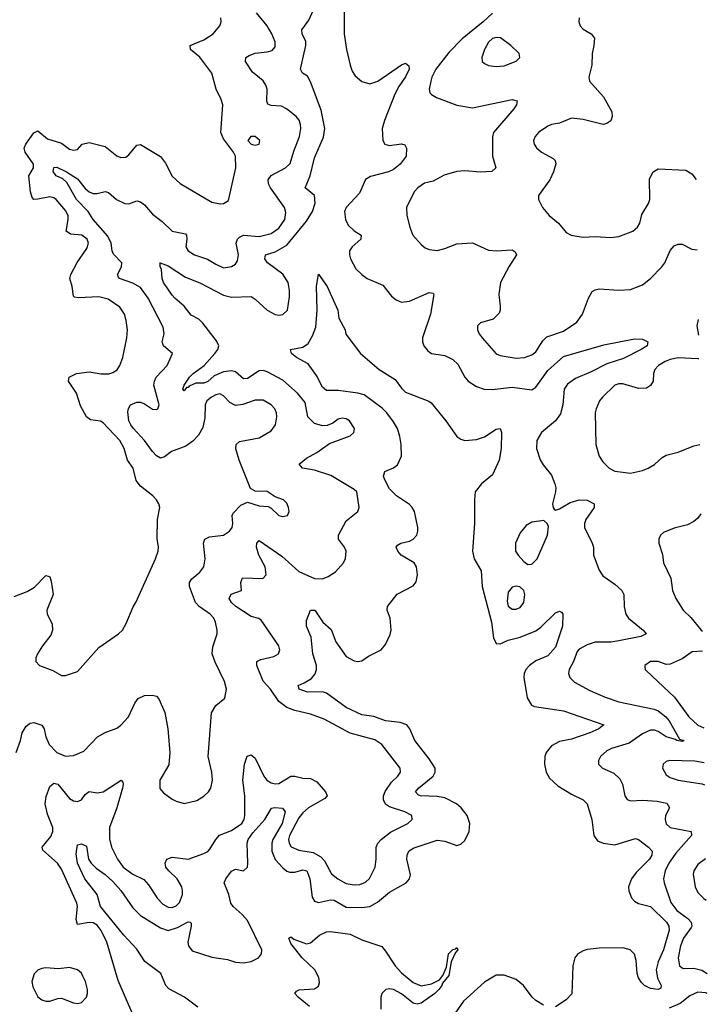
# Model space of a CAD drawing. Header units: inches. Extents: x 2057696 to 2160536, y 827480 to 1016834.
# Tile 150 of 256: x 2141538 to 2145018, y 892135 to 897121. Entities that reach past the tile are written whole.
import ezdxf

# ---------------------------------------------------------------- set-up
doc = ezdxf.new("R2010")
doc.units = ezdxf.units.IN
doc.header["$MEASUREMENT"] = 0
doc.layers.add('C1849', color=7, linetype='Continuous')

msp = doc.modelspace()

# ---------------------------------------------------------------- linework, layer by layer
at = {"layer": 'C1849', "color": 5}
for points, elevation in [([(2143180.8, 897230), (2143180.5, 897050), (2143192.1, 896970), (2143210.9, 896890.9), (2143220.6, 896860.6), (2143236.1, 896836.1), (2143270, 896808.8), (2143310, 896796.1), (2143350.8, 896809.2), (2143470, 896893), (2143490, 896900.7), (2143507.7, 896887.7), (2143508.4, 896870), (2143490, 896832.3), (2143456.8, 896783.2), (2143436.5, 896743.5), (2143383.9, 896610), (2143373.1, 896570), (2143375.3, 896510), (2143385.5, 896490), (2143410, 896483.1), (2143470, 896493.1), (2143486.9, 896486.9), (2143495.8, 896470), (2143494, 896430), (2143463.2, 896390), (2143430, 896362.6), (2143403.8, 896350), (2143313.5, 896326.5), (2143287.9, 896312.1), (2143256.8, 896243.2), (2143190.1, 896170), (2143182.4, 896150), (2143186, 896110), (2143200.9, 896080.9), (2143230, 896051.9), (2143266, 896030), (2143264.9, 896010), (2143220.4, 895970), (2143207.2, 895950), (2143206.3, 895930), (2143212.9, 895910), (2143239.1, 895859.1), (2143268.8, 895830), (2143297.1, 895810), (2143376.5, 895776.5), (2143420.3, 895720.3), (2143443.1, 895703.1), (2143470, 895691), (2143510, 895695.4), (2143610, 895738.7), (2143630, 895736.3), (2143634.4, 895730), (2143617.7, 895630), (2143576.4, 895510), (2143576.4, 895490), (2143583.8, 895470), (2143603.8, 895443.8), (2143622.8, 895430), (2143690, 895420.3), (2143730, 895400.9), (2143755.8, 895375.8), (2143791.3, 895310), (2143807.8, 895290), (2143850, 895262.9), (2143889.4, 895249.4), (2143928.5, 895248.5), (2144030, 895260.6), (2144130, 895247), (2144150, 895260.1), (2144210, 895344.7), (2144290, 895415.5), (2144494.7, 895474.7), (2144650, 895504.6), (2144690, 895503), (2144717.3, 895490), (2144713.7, 895470), (2144683.7, 895450), (2144594.1, 895405.9), (2144510, 895378.8), (2144430, 895337.3), (2144350, 895304.6), (2144310, 895275.3), (2144294.3, 895250), (2144286.9, 895170), (2144275.6, 895124.4), (2144250, 895089.8), (2144178.4, 895030), (2144154.9, 894990), (2144152.9, 894950), (2144171.4, 894891.4), (2144186.4, 894866.4), (2144230, 894814), (2144247, 894770), (2144251.8, 894750), (2144250.3, 894730.3), (2144234.9, 894670), (2144237.1, 894650), (2144242.3, 894642.3), (2144250, 894637.1), (2144270, 894643.7), (2144324.1, 894675.9), (2144370, 894689.3), (2144410, 894688.2), (2144445.3, 894670), (2144445.3, 894650), (2144402.7, 894590), (2144396, 894570), (2144397.1, 894550), (2144436, 894470), (2144442, 894450), (2144442.3, 894410), (2144470, 894334), (2144490, 894304.9), (2144550, 894262.6), (2144585.3, 894230), (2144596, 894210), (2144596.9, 894150), (2144606, 894110), (2144618.7, 894090), (2144694, 894030), (2144707.7, 894010), (2144682, 893998), (2144570, 893975.3), (2144530, 893969.3), (2144450, 893968.2), (2144410, 893955.5), (2144370, 893933.6), (2144358.6, 893921.4), (2144341, 893870), (2144319.1, 893830), (2144314.7, 893810), (2144321.5, 893790), (2144346.4, 893766.4), (2144424, 893724), (2144501.6, 893690), (2144570, 893666.9), (2144749.3, 893629.3), (2144770, 893620.6), (2144808.3, 893590), (2144825.7, 893570), (2144878, 893478), (2144898.4, 893470), (2144890, 893465.1), (2144864.5, 893470), (2144856.1, 893476.1), (2144810, 893488.9), (2144770, 893516.4), (2144750, 893523.8), (2144730, 893523.2), (2144690, 893504.7), (2144623, 893457), (2144533.4, 893430), (2144510, 893418.5), (2144477.6, 893390), (2144468, 893370), (2144468, 893350), (2144487.7, 893330), (2144545.6, 893305.6), (2144575.8, 893275.8), (2144588.4, 893250), (2144601.3, 893190), (2144612, 893172), (2144630, 893164.9), (2144691.3, 893168.7), (2144764.1, 893164.1), (2144812.9, 893152.9), (2144826.3, 893130), (2144806.8, 893090), (2144805.2, 893070), (2144810, 893048.8), (2144830, 893029.4), (2144936.4, 893010), (2144937.3, 892990), (2144859.3, 892900.7), (2144823.3, 892850), (2144804.7, 892810), (2144796.8, 892770), (2144799.1, 892750), (2144832.5, 892650), (2144864.3, 892610), (2144918.6, 892570), (2144936.4, 892550), (2144939.8, 892530), (2144937, 892523), (2144898.1, 892470), (2144881.7, 892430), (2144870.8, 892370), (2144876.5, 892330), (2144896.2, 892316.2), (2144950, 892317.5), (2144990, 892308.1), (2145016.5, 892290.8)], 340), ([(2141519.2, 893410), (2141542, 893470), (2141550.9, 893510), (2141570, 893543.7), (2141590, 893557.8), (2141610, 893561.5), (2141650, 893548), (2141662, 893530), (2141670.2, 893490), (2141686.3, 893450), (2141725.8, 893410), (2141770, 893391.9), (2141810, 893395.2), (2141862.6, 893417.4), (2141931.6, 893490), (2141970, 893511.3), (2142030, 893532.9), (2142050, 893547.9), (2142088.6, 893590), (2142120.2, 893659.8), (2142136.6, 893683.4), (2142170, 893698.9), (2142210, 893699.5), (2142230, 893694.4), (2142242.5, 893682.5), (2142271.7, 893611.7), (2142287.8, 893530), (2142298.4, 893410), (2142292.9, 893347.1), (2142246.4, 893270), (2142247, 893227), (2142265.7, 893205.7), (2142310, 893173.7), (2142330, 893162.6), (2142370, 893152), (2142433.5, 893166.5), (2142470, 893188.8), (2142493, 893210), (2142505.4, 893230), (2142513.5, 893270), (2142509.7, 893310), (2142492.4, 893390), (2142508.2, 893610), (2142530, 893647.7), (2142575.3, 893684.7), (2142584, 893730), (2142574.2, 893770), (2142527.3, 893867.3), (2142512.5, 893910), (2142515.3, 893944.7), (2142536.4, 894010), (2142536.8, 894030), (2142528.6, 894070), (2142520.4, 894090), (2142501, 894110), (2142445.7, 894150), (2142426.8, 894170), (2142397.8, 894250), (2142397.2, 894270), (2142409.7, 894290), (2142450, 894322.8), (2142469.8, 894350.2), (2142475.9, 894390), (2142467.8, 894470), (2142474.7, 894490), (2142497.8, 894502.2), (2142568.9, 894511.1), (2142599.7, 894530), (2142613.8, 894550), (2142616.8, 894570), (2142613.1, 894610), (2142617.6, 894622.4), (2142657.4, 894662.6), (2142690, 894676.9), (2142750, 894658.4), (2142795.2, 894655.2), (2142810, 894647.7), (2142850, 894610.5), (2142870, 894604.4), (2142893.2, 894610), (2142900.9, 894630), (2142898.4, 894650), (2142890, 894672.7), (2142872.7, 894690), (2142830, 894705.2), (2142790, 894731.2), (2142730, 894733.7), (2142706.2, 894746.2), (2142648.5, 894890), (2142631.8, 894948.2), (2142632.7, 894970), (2142650, 894984.9), (2142750, 895003.1), (2142810, 895039.5), (2142832.9, 895070), (2142839.8, 895110), (2142838, 895130), (2142829.7, 895150), (2142811, 895170), (2142770, 895193.6), (2142730, 895193.5), (2142667.6, 895172.4), (2142630, 895167.5), (2142601.9, 895181.9), (2142570, 895216), (2142550, 895225.6), (2142530, 895221), (2142508.4, 895210), (2142484.2, 895190), (2142476.6, 895170), (2142474.6, 895105.4), (2142463.9, 895056.1), (2142442.4, 895017.6), (2142413.6, 894986.4), (2142378.3, 894961.7), (2142306.6, 894933.4), (2142270, 894907.4), (2142250, 894900.4), (2142230, 894913.1), (2142210, 894934.6), (2142169, 894990), (2142113.2, 895050), (2142099.9, 895070), (2142089.9, 895090), (2142084.8, 895135.2), (2142087.8, 895152.2), (2142098.4, 895170), (2142130, 895184.9), (2142150, 895184), (2142170, 895176), (2142210, 895147.9), (2142230, 895146.3), (2142236.2, 895150), (2142243, 895170), (2142216.8, 895270), (2142219.7, 895290), (2142229.1, 895310.9), (2142284, 895370), (2142311.5, 895430), (2142265.5, 895470), (2142259.5, 895490), (2142269, 895530), (2142264.7, 895564.7), (2142187.5, 895710), (2142150, 895764), (2142110, 895787.2), (2142043.5, 895810), (2142037.8, 895817.8), (2142032, 895830), (2142053.8, 895870), (2142054, 895890), (2142013.1, 895933.1), (2142005.7, 895950), (2142000.9, 895990), (2141984, 896024), (2141909.9, 896110), (2141884.6, 896150), (2141824.5, 896210), (2141777.2, 896297.2), (2141755.6, 896315.6), (2141722.9, 896330), (2141707.7, 896352.3), (2141710, 896372.6), (2141725.3, 896374.7), (2141775.2, 896350), (2141830, 896314.6), (2141870, 896265.9), (2141890, 896248.5), (2141910, 896240.9), (2141930, 896240.1), (2141970, 896250.2), (2141986.5, 896246.5), (2142028.1, 896210), (2142070, 896190.2), (2142090, 896188.1), (2142130, 896203.2), (2142150, 896199.2), (2142170, 896183.5), (2142210, 896135.5), (2142258.7, 896098.7), (2142310, 896050.2), (2142376.5, 896036.5), (2142382.3, 896030), (2142384.3, 896010), (2142378.9, 895970), (2142390.3, 895950), (2142423.1, 895930), (2142488.5, 895908.5), (2142530, 895882.7), (2142570, 895864.7), (2142610, 895870.3), (2142630, 895883.7), (2142640.8, 895899.2), (2142646, 895930), (2142633.6, 895990), (2142640.2, 896010), (2142650, 896019.4), (2142670.4, 896029.6), (2142750, 896023.7), (2142810, 896037.6), (2142850, 896065.5), (2142879.6, 896110), (2142884.7, 896144.7), (2142878.1, 896170), (2142807.7, 896270), (2142796.8, 896290), (2142795.9, 896310), (2142810, 896332), (2142883.5, 896370), (2142907.1, 896392.9), (2142924.7, 896455.3), (2142953.4, 896530), (2142961.1, 896570), (2142959.8, 896590), (2142951.7, 896611.7), (2142937.7, 896630), (2142887.6, 896670), (2142862.9, 896682.9), (2142810, 896686.2), (2142794, 896694), (2142787.8, 896707.8), (2142789.9, 896769.9), (2142783.9, 896790), (2142770, 896810.7), (2142716, 896856), (2142679.8, 896910), (2142682, 896930), (2142699.5, 896940.5), (2142730, 896951.1), (2142790, 896957.8), (2142814.8, 896965.2), (2142830, 896982.8), (2142830.9, 897009.1), (2142814.2, 897050), (2142790.6, 897090), (2142735.6, 897155.6)], 360), ([(2142249, 895889), (2142290, 895875.3), (2142376.4, 895816.4), (2142450, 895788.4), (2142570, 895725.7), (2142610, 895716.6), (2142710, 895719.1), (2142730, 895706), (2142790, 895650.2), (2142830, 895627.6), (2142850, 895624.2), (2142870, 895627.8), (2142892.4, 895650), (2142902.9, 895717.1), (2142903.2, 895750), (2142896.2, 895790), (2142870, 895831.6), (2142792.7, 895890), (2142778.9, 895910), (2142781.7, 895930), (2142830, 895944.7), (2142890, 895978.9), (2142990, 896100.1), (2143020.4, 896150), (2143032.4, 896192.4), (2143030.7, 896230), (2142983.1, 896270), (2143008.4, 896330), (2143030, 896422), (2143074.6, 896525.4), (2143082.4, 896570), (2143062.9, 896662.9), (2143010, 896805.6), (2142994.3, 896834.3), (2142969.3, 896850), (2142959.1, 896870), (2142986.3, 896990), (2142985.6, 897010), (2142966.9, 897050), (2142965.1, 897070), (2143002, 897118), (2143034, 897190)], 340), ([(2141510, 894200.1), (2141575, 894225), (2141613.5, 894246.5), (2141670, 894305.5), (2141682.5, 894302.5), (2141690, 894298.8), (2141697.3, 894277.3), (2141707.2, 894210), (2141675.5, 894130), (2141676.3, 894110), (2141701.4, 894061.4), (2141703.7, 894030), (2141695.3, 894004.7), (2141652.4, 893950), (2141628, 893910), (2141619.1, 893890), (2141618.8, 893870), (2141638, 893850), (2141705.8, 893825.8), (2141750, 893800.5), (2141770, 893799.1), (2141830, 893820.7), (2141937.8, 893942.2), (2142038, 894010), (2142058, 894030), (2142077.4, 894062.6), (2142112.1, 894147.9), (2142127.5, 894172.5), (2142225.7, 894390), (2142238.7, 894430), (2142240.5, 894450), (2142234.2, 894494.2), (2142236, 894590), (2142246.6, 894650), (2142242, 894670), (2142229.7, 894690), (2142211.2, 894710), (2142150, 894758), (2142127.1, 894787.1), (2142111.4, 894850), (2142083.4, 894890), (2142066.8, 894950), (2142044, 894990), (2141960, 895080), (2141947.2, 895087.2), (2141895.4, 895095.4), (2141876.1, 895110), (2141845, 895165), (2141825.8, 895230), (2141785.1, 895290), (2141787.8, 895310), (2141825.2, 895330), (2141890, 895338.3), (2141950, 895327.7), (2141988.3, 895328.3), (2142010, 895334.4), (2142031.8, 895348.2), (2142045.3, 895370), (2142059.3, 895410), (2142080.3, 895510), (2142083.7, 895550), (2142077, 895597), (2142068.9, 895630), (2142045.4, 895665.4), (2141985, 895705), (2141937.8, 895717.8), (2141832.9, 895712.9), (2141815.6, 895715.6), (2141810, 895720.9), (2141803.5, 895770), (2141792, 895810), (2141796.5, 895830), (2141828.7, 895891.3), (2141877.6, 895962.4), (2141886.1, 895990), (2141878.9, 896010), (2141852.1, 896030), (2141794.5, 896034.5), (2141772.8, 896050), (2141783.6, 896110), (2141782.3, 896130), (2141770, 896154.6), (2141722.2, 896210), (2141710, 896219.3), (2141690, 896224.2), (2141630, 896211.4), (2141610, 896210.9), (2141601.2, 896221.2), (2141593.1, 896250), (2141584.1, 896330), (2141607.6, 896370), (2141607.1, 896390), (2141565, 896450), (2141561.2, 896470), (2141569, 896490), (2141610, 896548.9), (2141630, 896557.8), (2141678.5, 896518.5), (2141750, 896496.3), (2141790, 896466), (2141810, 896459.6), (2141830, 896464.2), (2141854.5, 896490), (2141890, 896499.2), (2141970, 896478.2), (2142030, 896432.3), (2142050, 896423.2), (2142074.8, 896425.2), (2142090, 896436.4), (2142130, 896485.5), (2142150, 896488.4), (2142250, 896427.6), (2142275, 896395), (2142309.3, 896329.3), (2142350, 896292), (2142510, 896196.3), (2142552.1, 896187.9), (2142570, 896190.8), (2142594.5, 896205.5), (2142631.9, 896370), (2142629.7, 896429.7), (2142620.7, 896450), (2142570, 896517), (2142556.4, 896550), (2142565.1, 896690), (2142557, 896717), (2142531.5, 896770), (2142509.7, 896850), (2142450, 896930.9), (2142402.9, 896970), (2142400.7, 896990), (2142470, 897019.6), (2142516.3, 897050), (2142551.3, 897090), (2142557.4, 897110), (2142555.4, 897130)], 380), ([(2143930, 897154), (2143882.8, 897110), (2143776.4, 897023.6), (2143710, 896955.6), (2143644.1, 896870), (2143623.5, 896830), (2143618.2, 896810), (2143610.3, 896770), (2143614.4, 896750), (2143621.8, 896741.8), (2143647.1, 896727.1), (2143750, 896687.5), (2143830, 896675.3), (2144030, 896716.9), (2144054.8, 896710), (2144052.7, 896690), (2144038, 896670), (2143936, 896550), (2143931.4, 896528.6), (2143931, 896430), (2143947.2, 896370), (2143927.1, 896352.9), (2143870, 896348.5), (2143790, 896356.2), (2143750, 896352.3), (2143686.7, 896333.3), (2143630, 896304.1), (2143586.2, 896293.8), (2143552.2, 896270), (2143533.7, 896250), (2143495.8, 896170), (2143497, 896130), (2143511.8, 896070), (2143527, 896030), (2143570, 895983), (2143590, 895966.4), (2143610, 895957.1), (2143650, 895952.2), (2143690, 895961.7), (2143750, 895986.3), (2143830, 895991.8), (2143910, 895954), (2143950, 895950.3), (2144030, 895955.6), (2144045.7, 895945.7), (2144051.5, 895930), (2144013.2, 895870), (2143971.6, 895790), (2143962, 895730), (2143970.3, 895669.7), (2143970.3, 895649.7), (2143964.4, 895635.6), (2143934.9, 895605.1), (2143870, 895586), (2143854, 895570), (2143854.9, 895550), (2143863.1, 895530), (2143878.4, 895510), (2143950, 895428.2), (2143970, 895420.4), (2144050, 895407.1), (2144093.2, 895410), (2144130, 895424.6), (2144150, 895439.5), (2144185.6, 895494.4), (2144205.8, 895514.2), (2144290, 895544.3), (2144357.4, 895590), (2144386.9, 895630), (2144415.8, 895710), (2144435.2, 895744.8), (2144450, 895753.7), (2144470, 895758), (2144570, 895751.6), (2144630, 895754.9), (2144690, 895779), (2144729.7, 895810), (2144788.5, 895870), (2144802.4, 895890), (2144830, 895952.4), (2144850, 895975.3), (2144870, 895983.7), (2144890, 895984.2), (2144939.3, 895959.3), (2144966.8, 895955.4)], 360), ([(2144368.9, 897130), (2144367.2, 897110), (2144374.4, 897090), (2144390, 897072.7), (2144430.8, 897050), (2144447.3, 897027.3), (2144444.4, 896990), (2144434.9, 896950), (2144433.1, 896890), (2144418.9, 896830), (2144421.7, 896810), (2144492.8, 896730), (2144534.3, 896654.3), (2144536.5, 896630), (2144530, 896609.5), (2144510, 896595.1), (2144490.2, 896589.8), (2144390, 896615.6), (2144330, 896622), (2144270, 896597.6), (2144230, 896590.8), (2144210, 896582.2), (2144164.4, 896550), (2144146.4, 896530), (2144138.4, 896510), (2144141.6, 896490), (2144152.9, 896472.9), (2144179.1, 896450), (2144237.5, 896417.5), (2144247.8, 896407.8), (2144251.2, 896391.2), (2144239.4, 896350), (2144221.6, 896310), (2144163.7, 896230), (2144164.2, 896210), (2144183.1, 896170), (2144217.4, 896130), (2144264.9, 896090), (2144304.1, 896044.1), (2144329.1, 896029.1), (2144390, 896020.3), (2144450, 896023.2), (2144530, 896018.5), (2144570, 896022.8), (2144640.7, 896050), (2144664.2, 896070), (2144676.9, 896090), (2144686.2, 896133.8), (2144720.4, 896190), (2144726.2, 896210), (2144725.7, 896314.3), (2144744.5, 896350), (2144770, 896366.4), (2144910, 896359.5), (2144939.7, 896339.7), (2144962, 896312)], 380), ([(2142110, 892083.7), (2142035.8, 892255.8), (2141979.4, 892450), (2141950, 892508.9), (2141930, 892535.3), (2141910, 892546.7), (2141890, 892548.4), (2141830, 892538), (2141823.5, 892563.5), (2141830.5, 892630), (2141826.5, 892646.5), (2141750, 892819.7), (2141728.6, 892850), (2141655.7, 892915.7), (2141651, 892930), (2141695.8, 892984.2), (2141705.8, 893010), (2141705.7, 893030), (2141678.3, 893098.3), (2141667.1, 893150), (2141672.5, 893187.5), (2141690, 893238), (2141710, 893254.4), (2141730, 893249.1), (2141790, 893176.5), (2141810, 893165), (2141830, 893162), (2141850, 893170.3), (2141870, 893196.5), (2141890, 893212.8), (2141930, 893206.4), (2141960.7, 893210), (2142051.3, 893270), (2142059.9, 893259.9), (2142061.7, 893250), (2142058, 893230), (2142028.8, 893130), (2141993.1, 893030), (2141992.3, 892972.3), (2142003, 892930), (2142032.6, 892870), (2142062.2, 892830), (2142110, 892794.4), (2142166.5, 892766.5), (2142190, 892740.4), (2142235, 892670), (2142261.7, 892641.7), (2142290, 892626.1), (2142310, 892624.8), (2142330, 892632.9), (2142347.1, 892650), (2142362.2, 892690), (2142362.6, 892710), (2142358.6, 892730), (2142335, 892770), (2142292.4, 892810), (2142277.7, 892830), (2142274, 892850), (2142282.4, 892870), (2142310, 892880.2), (2142390.7, 892869.3), (2142470, 892897.8), (2142490, 892908.9), (2142499.8, 892920.2), (2142529.9, 892970.1), (2142548.3, 892991.7), (2142610, 893014.8), (2142661.3, 893050), (2142673.9, 893070), (2142677.5, 893090), (2142677.3, 893190), (2142667.3, 893270), (2142675.6, 893350), (2142689.2, 893390.8), (2142710, 893398.9), (2142730, 893381.3), (2142772.8, 893290), (2142789, 893269), (2142810, 893256.3), (2142830, 893250.9), (2142850, 893253.1), (2142910, 893290.8), (2142930, 893290.1), (2142970, 893279.2), (2143010, 893278.5), (2143041.8, 893261.8), (2143086, 893210), (2143094, 893190), (2143082.4, 893177.6), (2142998.9, 893130), (2142970, 893104.9), (2142950, 893079.8), (2142902.6, 892990), (2142898.7, 892970), (2142901.5, 892950), (2142912.3, 892932.3), (2142950, 892914.8), (2143022.6, 892902.6), (2143062.2, 892882.2), (2143080.9, 892860.9), (2143115.9, 892795.9), (2143147.9, 892770), (2143190, 892747.2), (2143230, 892738.9), (2143258.8, 892741.2), (2143287.3, 892752.7), (2143307.4, 892772.6), (2143337.3, 892830), (2143342.8, 892870), (2143342, 892930), (2143349.9, 892950.1), (2143367.2, 892970), (2143414, 893006), (2143502.2, 893050), (2143524.4, 893070), (2143522, 893090), (2143487.6, 893110), (2143410, 893134.4), (2143389, 893149), (2143379.2, 893170), (2143379.9, 893190), (2143388.3, 893211.7), (2143420.1, 893259.9), (2143450.8, 893290), (2143464.5, 893310), (2143463.8, 893330), (2143370, 893449.8), (2143334.7, 893474.7), (2143210, 893508.6), (2143078.5, 893578.5), (2143010, 893604.1), (2142930, 893623.4), (2142890, 893638), (2142850, 893668.9), (2142807, 893730), (2142770.3, 893770.3), (2142738.2, 893850), (2142737.2, 893862.8), (2142737.6, 893870), (2142758.4, 893881.6), (2142824.5, 893895.5), (2142847.8, 893910), (2142853.7, 893930), (2142849.7, 893950), (2142759.3, 894079.3), (2142747.9, 894087.9), (2142710, 894099.4), (2142632.4, 894150), (2142609.2, 894170), (2142598.5, 894190), (2142607.7, 894212.3), (2142660.5, 894230), (2142656.5, 894270), (2142665.9, 894294.1), (2142768.7, 894291.3), (2142786, 894310), (2142779.9, 894350), (2142748.8, 894408.8), (2142736.8, 894450), (2142737.2, 894470), (2142750, 894483.6), (2142864.1, 894404.1), (2142950, 894326.7), (2143030, 894291.3), (2143069.8, 894290.2), (2143099.3, 894300.7), (2143135.5, 894324.5), (2143176.3, 894370), (2143187.5, 894392.5), (2143189.8, 894430), (2143182.2, 894450), (2143150.9, 894490), (2143150.8, 894510), (2143190, 894583.6), (2143249.6, 894630), (2143255.6, 894650), (2143244, 894730), (2143230, 894742.2), (2143112, 894812), (2143030, 894838.9), (2142969.3, 894850), (2142951.8, 894870), (2142990, 894900.7), (2143042.4, 894930), (2143105.7, 894974.3), (2143210, 895013), (2143229.4, 895030), (2143232, 895050), (2143206.6, 895090), (2143190, 895099.7), (2143170, 895103), (2143150, 895097.4), (2143122.4, 895077.6), (2143094.1, 895065.9), (2143070, 895064.4), (2143030, 895075.8), (2142996.8, 895110), (2142982.3, 895182.3), (2142944.5, 895230), (2142870, 895295.6), (2142790, 895338.4), (2142770, 895344.3), (2142750, 895343), (2142690, 895304.3), (2142670, 895301.5), (2142630, 895337.6), (2142610, 895342.2), (2142570, 895338.1), (2142522, 895318), (2142490, 895288.3), (2142470, 895279.9), (2142430, 895279.5), (2142395, 895265), (2142390, 895258.9), (2142381.7, 895258.3), (2142370, 895240.9), (2142364.2, 895250), (2142369.8, 895270), (2142397.4, 895310), (2142416.5, 895330), (2142470.8, 895369.2), (2142526.2, 895430), (2142540.3, 895450), (2142545.5, 895470), (2142534.5, 895494.5), (2142465, 895585), (2142443.8, 895603.8), (2142405.2, 895625.2), (2142370.4, 895670.4), (2142322.5, 895710), (2142310, 895726.2), (2142265.8, 895790), (2142258.5, 895810), (2142255.6, 895855.6), (2142249, 895871), (2142249, 895889)], 340), ([(2142246, 895890), (2142249, 895889)], 340), ([(2142439.8, 892119.8), (2142371.6, 892170), (2142292.3, 892212.3), (2142277.9, 892230), (2142252, 892290), (2142170.8, 892350.8), (2142130, 892414.5), (2142064.5, 892484.5), (2141946.5, 892630), (2141929.4, 892690), (2141868.2, 892770), (2141830, 892849.8), (2141823.6, 892896.4), (2141830, 892942), (2141850, 892947.4), (2141875.1, 892935.1), (2141886.3, 892870), (2141899.4, 892850), (2141924.3, 892824.3), (2141970, 892791.9), (2142010, 892756.3), (2142050.3, 892710.3), (2142110, 892623.5), (2142150, 892583.6), (2142250, 892522.1), (2142290, 892507.8), (2142336.7, 892523.3), (2142390, 892552.2), (2142400.7, 892550), (2142405.1, 892545.1), (2142405.4, 892530), (2142388.9, 892450), (2142392.2, 892430), (2142410, 892405.4), (2142510, 892372.9), (2142590, 892362), (2142630, 892348.8), (2142670, 892344), (2142710, 892350.8), (2142746.6, 892370), (2142762.3, 892390), (2142763, 892410), (2142690, 892558.8), (2142663.4, 892590), (2142617.8, 892630), (2142607, 892647), (2142596.8, 892690), (2142573.3, 892750), (2142580.6, 892770), (2142610.4, 892809.6), (2142630, 892818.9), (2142670, 892811.3), (2142690, 892828.6), (2142693, 892850), (2142689.6, 892950), (2142694.1, 892970), (2142717.2, 893002.8), (2142778.8, 893070), (2142811.6, 893128.4), (2142828.5, 893131.5), (2142868.6, 893128.6), (2142881.1, 893110), (2142865.5, 893050), (2142819.7, 892970), (2142813.3, 892950), (2142814.1, 892910), (2142830, 892868), (2142870, 892825.5), (2142890, 892809.4), (2142904.2, 892804.2), (2142930, 892804.4), (2142970, 892816.4), (2142991.1, 892811.1), (2143007, 892770), (2143017.9, 892677.9), (2143030, 892657.3), (2143050, 892650.2), (2143110, 892663.9), (2143130, 892661.8), (2143190, 892627.3), (2143270, 892625.5), (2143310, 892630.1), (2143348.4, 892651.6), (2143410, 892702.5), (2143493, 892750), (2143510.6, 892769.4), (2143515.3, 892790), (2143498, 892870), (2143498.2, 892890), (2143507.8, 892910), (2143530, 892925.8), (2143650, 892965.2), (2143690, 892961.5), (2143750, 892939), (2143770, 892945.5), (2143790, 892964.6), (2143813.2, 893010), (2143815.2, 893050), (2143801.7, 893090), (2143772.9, 893130), (2143749, 893150), (2143690, 893180.4), (2143650, 893187.7), (2143567, 893190), (2143555, 893195), (2143541.4, 893210), (2143556.5, 893230), (2143629.8, 893290), (2143641.3, 893310), (2143639.8, 893330), (2143610, 893378.2), (2143537.8, 893470), (2143511.9, 893530), (2143496.9, 893550), (2143462.6, 893562.6), (2143390, 893570.3), (2143330, 893591.6), (2143270, 893600.4), (2143190, 893637), (2143090, 893711.1), (2143070, 893716.7), (2142995.1, 893715.1), (2142951.6, 893730), (2142947.6, 893750), (2142977.9, 893762.1), (2143014.7, 893785.3), (2143032.4, 893807.6), (2143040.2, 893830), (2143039.5, 893850), (2143021.9, 893910), (2143013.6, 893993.6), (2142988.9, 894050), (2142990, 894078.8), (2143009.7, 894130.3), (2143032, 894130), (2143072.6, 894070), (2143113.5, 894033.5), (2143138.4, 893970), (2143190, 893896.5), (2143230, 893873.6), (2143250, 893870.3), (2143270, 893874), (2143303, 893897), (2143366.6, 893930), (2143390, 893957.3), (2143413.2, 894006.8), (2143417.4, 894030), (2143412.2, 894090), (2143396.9, 894130), (2143398.9, 894150), (2143448.8, 894211.2), (2143530, 894253.4), (2143545.1, 894274.9), (2143550.8, 894309.2), (2143546.6, 894350), (2143534.7, 894370), (2143469.3, 894409.3), (2143451, 894430), (2143443.5, 894450), (2143450, 894460.4), (2143466, 894470), (2143510, 894479.8), (2143529.7, 894490), (2143547.8, 894510), (2143553.6, 894530), (2143552.8, 894550), (2143535.2, 894630), (2143525, 894650), (2143510, 894665.8), (2143445.3, 894710), (2143410, 894745.6), (2143385.4, 894790), (2143379.3, 894810), (2143386.4, 894833.6), (2143430, 894851.6), (2143450, 894867.2), (2143469.8, 894910.2), (2143469.2, 894970), (2143462.5, 895010), (2143449.4, 895050), (2143430, 895084.6), (2143396.4, 895130), (2143373.1, 895153.1), (2143281.1, 895221.1), (2143250, 895229.3), (2143150, 895242.6), (2143090, 895243.7), (2143070, 895259.8), (2143039.7, 895319.7), (2142998.2, 895378.2), (2142938, 895410), (2142912.7, 895430), (2142909, 895450), (2142970, 895463.1), (2142998.2, 895481.8), (2143019.9, 895520.1), (2143036.6, 895563.4), (2143043.5, 895650), (2143039.2, 895770), (2143050, 895832), (2143094.3, 895770), (2143148.2, 895650), (2143153.7, 895610), (2143184.9, 895550), (2143188.5, 895528.5), (2143262, 895430), (2143356.5, 895350), (2143438.8, 895298.8), (2143470, 895254.7), (2143490, 895235.4), (2143608.6, 895188.6), (2143620, 895180), (2143694.9, 895090), (2143750.2, 895010.2), (2143770, 894996.5), (2143790, 894990.3), (2143850, 894995), (2143890, 895008.3), (2143950, 895047.6), (2143970.2, 895050.2), (2143975.6, 895030), (2143974.3, 894950), (2143964, 894890), (2143930, 894816.2), (2143875.3, 894770), (2143843.7, 894730), (2143838.9, 894690), (2143839.7, 894570), (2143830.2, 894430), (2143837.7, 894390), (2143873.2, 894330), (2143878.8, 894250), (2143925.6, 894070), (2143935.4, 893990), (2143950, 893962), (2143970, 893960.2), (2144010, 893979.4), (2144070, 893994.6), (2144150, 894025.3), (2144175.6, 894044.4), (2144250, 894117.6), (2144270, 894125.3), (2144280.5, 894120.5), (2144286.7, 894110), (2144285.4, 894050), (2144250, 893943.1), (2144210, 893899.6), (2144150, 893873.3), (2144117.8, 893850), (2144099.3, 893830), (2144090.2, 893810), (2144089.5, 893790), (2144105.9, 893685.9), (2144128.8, 893650), (2144143.1, 893643.1), (2144290, 893620.5), (2144493.4, 893550), (2144468.5, 893530), (2144424, 893510), (2144330, 893477.7), (2144270, 893465.6), (2144230, 893443.7), (2144201.7, 893410), (2144195.3, 893390), (2144194, 893350), (2144202.5, 893310), (2144219.7, 893279.7), (2144261.2, 893241.2), (2144330, 893198.4), (2144389.5, 893169.5), (2144410, 893150.3), (2144432.9, 893070), (2144444.2, 892990), (2144463, 892963), (2144491, 892950), (2144550, 892942.6), (2144653.7, 892973.7), (2144670, 892969.1), (2144720.3, 892930), (2144738.6, 892910), (2144737.1, 892890), (2144724.8, 892870), (2144657.4, 892802.6), (2144633.7, 892770), (2144619.3, 892730), (2144620.2, 892710), (2144633.9, 892673.9), (2144650, 892656.2), (2144670, 892645), (2144730, 892629.5), (2144810.6, 892550), (2144823.1, 892530), (2144825.1, 892510), (2144796, 892410), (2144769.6, 892350), (2144759.2, 892310), (2144766.2, 892266.2), (2144785.2, 892230), (2144783.4, 892216.6), (2144770, 892208.9), (2144730, 892213.9), (2144700.3, 892230), (2144685, 892245), (2144669, 892269), (2144662.5, 892290), (2144657.1, 892357.1), (2144648.6, 892388.6), (2144627.8, 892410), (2144590, 892420.2), (2144470, 892418.4), (2144410, 892411.5), (2144390, 892406.2), (2144362, 892390), (2144347.6, 892370), (2144336.9, 892330), (2144331.9, 892188.1), (2144303.4, 892156.6), (2144250, 892122.4)], 320), ([(2144971.6, 895602.6), (2144964.7, 895570), (2144972.7, 895522.7)], 360), ([(2144974.3, 895403.9), (2144970, 895402.9), (2144870, 895408), (2144830, 895400.3), (2144804.4, 895390), (2144770.4, 895370), (2144752, 895350), (2144746, 895330), (2144743.1, 895290), (2144731.1, 895268.9), (2144710, 895255.6), (2144670, 895253.6), (2144590, 895276.1), (2144570, 895276.5), (2144550, 895269.8), (2144486.9, 895210), (2144472.6, 895190), (2144455.6, 895150), (2144450.3, 895129.7), (2144453.7, 894970), (2144470.4, 894910), (2144490, 894881.6), (2144520.5, 894850), (2144550, 894834), (2144630, 894825.3), (2144690, 894838.3), (2144719.3, 894850), (2144750.9, 894869.1), (2144790, 894904.4), (2144810, 894915.8), (2144870, 894930.4), (2144950, 894962.6), (2144980.2, 894970)], 360), ([(2144985, 894619.1), (2144970, 894596.2), (2144950, 894579.6), (2144917.8, 894562.2), (2144850, 894546.3), (2144796.5, 894523.5), (2144780.4, 894510), (2144772, 894490), (2144771.8, 894470), (2144791.9, 894411.9), (2144796.9, 894370), (2144832.6, 894292.6), (2144842.2, 894230), (2144858.5, 894190), (2144895.8, 894130), (2144934, 894094), (2144986.9, 894030), (2144993, 894025)], 360), ([(2144994.4, 893922.4), (2144940.9, 893919.1), (2144890, 893883.8), (2144830, 893858), (2144810, 893855.1), (2144768.7, 893870), (2144730, 893870.6), (2144701.3, 893850), (2144702, 893842), (2144703.8, 893830), (2144710, 893823), (2144851.2, 893690), (2144923.8, 893590), (2144970, 893548.3), (2144999.6, 893535)], 360), ([(2145002, 893358), (2144954.2, 893365.8), (2144826, 893370), (2144810, 893364.7), (2144794, 893350), (2144791.8, 893330), (2144810, 893297.6), (2144830, 893282.8), (2144870.2, 893270.2), (2144991.9, 893251.9), (2145003.5, 893246.9)], 360), ([(2145008.6, 892872.1), (2144970, 892842), (2144949.1, 892810), (2144947.1, 892792.9), (2144956.2, 892730), (2144970, 892700.3), (2145000.3, 892670), (2145011.5, 892661.2)], 360), ([(2143003.9, 892123.9), (2142947.5, 892170), (2142929.8, 892190.2), (2142938.2, 892201.8), (2142952.7, 892207.3), (2143030, 892213.3), (2143050, 892226.7), (2143054.4, 892245.6), (2143051.9, 892270), (2143030.9, 892310), (2142967.9, 892370), (2142910, 892442.2), (2142899.7, 892470), (2142910, 892476.9), (2142924.5, 892464.5), (2142990, 892440.3), (2143010, 892445.2), (2143055.5, 892484.5), (2143090, 892501.1), (2143110, 892503.6), (2143210, 892489.2), (2143270, 892460.9), (2143370, 892426.8), (2143390, 892404.2), (2143438, 892330), (2143470, 892294.2), (2143530, 892244.9), (2143570, 892228.6), (2143622, 892238), (2143662.1, 892257.9), (2143679.6, 892280.4), (2143697.4, 892322.6), (2143708.4, 892390), (2143730, 892411.4), (2143744.4, 892415.6), (2143750, 892422), (2143756, 892410), (2143742.9, 892397.1), (2143721.7, 892350), (2143710, 892281), (2143677.9, 892242.1), (2143674.4, 892230), (2143658.3, 892210), (2143638.1, 892190), (2143570, 892141), (2143550, 892134.8), (2143530, 892140.5), (2143470, 892188), (2143430, 892209.2), (2143410, 892212.4), (2143391.1, 892208.9), (2143371, 892190), (2143366.2, 892170), (2143366.4, 892110)], 280), ([(2144189.4, 892130), (2144150, 892154), (2144131.5, 892171.5), (2144087.2, 892230), (2144050, 892260.9), (2143990, 892282.9), (2143950, 892281.5), (2143890, 892247.1), (2143783.2, 892150), (2143742.5, 892090)], 320), ([(2145017.9, 892189.8), (2145010, 892192.4), (2144970, 892195.8), (2144930, 892178), (2144880.8, 892139.2), (2144825.2, 892114.8)], 340)]:
    msp.add_lwpolyline(points, dxfattribs=dict(at, elevation=elevation))
for points, elevation in [([(2143950, 897031.7), (2143930, 897025.4), (2143910, 897007.3), (2143890, 896969.3), (2143876.5, 896930), (2143878.4, 896910), (2143890, 896898.4), (2143910, 896888.8), (2143950, 896884.2), (2143990, 896887.8), (2144049.7, 896910.3), (2144069.4, 896930), (2144066, 896950), (2144023.6, 896990), (2143971.6, 897030)], 380), ([(2142707.3, 896530), (2142692.7, 896510), (2142710, 896490.5), (2142730, 896484.9), (2142749.5, 896490.5), (2142754, 896510), (2142730, 896529.6)], 380), ([(2144190, 894584.2), (2144130, 894575.6), (2144100.3, 894559.7), (2144070, 894522.7), (2144047.6, 894470), (2144047.6, 894430), (2144060.3, 894410), (2144090, 894377.1), (2144110, 894362), (2144130, 894364), (2144157.6, 894390), (2144209.7, 894510), (2144213.6, 894553.6), (2144207.3, 894570)], 340), ([(2144050, 894251.8), (2144030, 894247), (2144010, 894222), (2144004.2, 894175.8), (2144010, 894150.7), (2144030, 894136.5), (2144050, 894136.5), (2144070, 894144.2), (2144089.6, 894170), (2144094, 894210), (2144089.6, 894229.6), (2144069.5, 894249.5)], 340), ([(2141790, 892321.3), (2141734, 892314), (2141670, 892318.9), (2141650, 892316.4), (2141630, 892306.9), (2141611.1, 892288.9), (2141599.7, 892250), (2141603.8, 892223.8), (2141630, 892172.7), (2141650, 892157), (2141670, 892150.3), (2141690, 892150.3), (2141730, 892163.6), (2141750, 892164.9), (2141810, 892142.2), (2141830, 892139.3), (2141850, 892143.8), (2141876.5, 892170), (2141881.7, 892190), (2141880.6, 892210), (2141870.4, 892250.4), (2141857.5, 892277.5), (2141850, 892291.6), (2141830, 892309.7)], 360)]:
    msp.add_lwpolyline(points, close=True, dxfattribs=dict(at, elevation=elevation))

doc.saveas('drawing.dxf')
